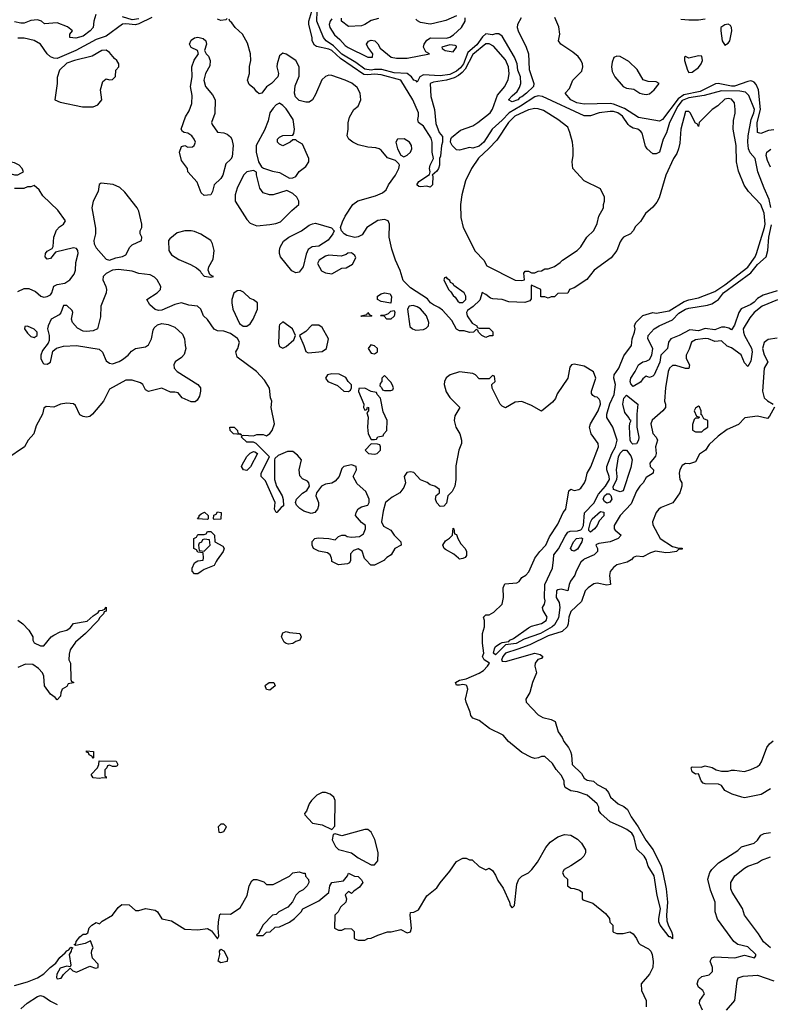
# Model space of a CAD drawing. Header units: inches. Extents: x 2380249 to 2585472, y 382747 to 546448.
# Tile 172 of 256: x 2464582 to 2469168, y 477286 to 483299. Entities that reach past the tile are written whole.
import ezdxf

# ---------------------------------------------------------------- set-up
doc = ezdxf.new("R2010")
doc.units = ezdxf.units.IN
doc.header["$MEASUREMENT"] = 0
doc.layers.add('C4467', color=7, linetype='Continuous')
doc.layers.add('C4468', color=7, linetype='Continuous')

msp = doc.modelspace()

# ---------------------------------------------------------------- linework, layer by layer
at = {"layer": 'C4467', "color": 4}
for points, elevation in [([(2465789.1, 480000), (2465782, 479990), (2465770, 479966), (2465710, 479942), (2465690, 479928.7), (2465670, 479915.3), (2465650, 479915.3), (2465635.3, 479930), (2465635.3, 479950), (2465650, 479982), (2465670, 479994), (2465702, 479998), (2465702.7, 480000)], 36), ([(2466603.6, 480000), (2466603.6, 479996.4), (2466598, 479982), (2466584.7, 479975.3), (2466529.2, 479969.2), (2466489, 479989), (2466488.5, 480000)], 36), ([(2466811.7, 480000), (2466810, 479998), (2466750, 479968), (2466727.3, 479967.3), (2466697.6, 480000)], 36), ([(2468317.7, 480000), (2468294.4, 479985.6), (2468230, 479969), (2468210, 479954), (2468190, 479928), (2468184.9, 479904.9), (2468190.7, 479849.3), (2468170, 479845.2), (2468110, 479857.2), (2468090, 479853.2), (2468056, 479830), (2468036, 479810), (2468015.2, 479744.8), (2467950, 479684), (2467938, 479650), (2467933.4, 479610), (2467926, 479590), (2467896.9, 479563.1), (2467810, 479536.1), (2467698, 479482), (2467626.1, 479453.9), (2467550, 479430.9), (2467533.7, 479410), (2467526.4, 479386.4), (2467530, 479380.7), (2467550, 479378.7), (2467730, 479430.4), (2467762, 479422), (2467778, 479410), (2467770, 479398), (2467747.7, 479392.3), (2467730.8, 479370), (2467728.4, 479350), (2467738.8, 479310), (2467714.6, 479250), (2467698.4, 479190), (2467674, 479150), (2467677.3, 479130), (2467750, 479052.7), (2467777.4, 479037.4), (2467830, 479024.9), (2467852.8, 479012.8), (2467872.7, 478950), (2467895.6, 478915.6), (2467906, 478890), (2467934.2, 478854.2), (2467946.9, 478830), (2467952.8, 478810), (2467958, 478750), (2468014.3, 478694.3), (2468030, 478667.7), (2468050, 478655.5), (2468088.6, 478648.6), (2468110, 478627.7), (2468161.7, 478601.7), (2468179.9, 478579.9), (2468190.7, 478550), (2468239.1, 478510), (2468274, 478494), (2468295.8, 478475.8), (2468317.4, 478430), (2468360.9, 478370), (2468408.5, 478288.5), (2468451.6, 478230), (2468500.3, 478130), (2468511.5, 478091.5), (2468531.5, 477991.5), (2468540.3, 477910), (2468532.8, 477830), (2468535.6, 477795.6), (2468545.5, 477765.5), (2468564.4, 477730), (2468570.3, 477709.7), (2468570, 477686), (2468558.6, 477698.6), (2468550, 477698), (2468494.3, 477770), (2468487.6, 477790), (2468487.7, 477807.7), (2468496.9, 477870), (2468477.2, 477950), (2468457.7, 478070), (2468421.3, 478130), (2468409.6, 478170), (2468397.6, 478190), (2468353.3, 478233.3), (2468334.7, 478310), (2468322, 478330), (2468292.4, 478352.4), (2468259.3, 478370), (2468190, 478399.5), (2468132, 478452), (2468121.2, 478470), (2468121.2, 478490), (2468109.3, 478510), (2468050, 478563.6), (2467990, 478584), (2467949.5, 478589.5), (2467915.3, 478610), (2467909.3, 478629.3), (2467909.3, 478650), (2467890, 478685.2), (2467860.1, 478720.1), (2467836.9, 478756.9), (2467790, 478799), (2467770, 478799), (2467752, 478790), (2467730, 478787.3), (2467710, 478792.7), (2467650, 478822.9), (2467569, 478890), (2467535.3, 478930), (2467452.7, 478970), (2467390, 479018.4), (2467350, 479034), (2467339.3, 479050), (2467335.1, 479070), (2467309, 479130), (2467306.6, 479150), (2467319.3, 479210), (2467313.2, 479230), (2467310, 479235.3), (2467290, 479239), (2467270, 479234), (2467250, 479235.3), (2467243.7, 479250), (2467270, 479266), (2467310, 479273.4), (2467390, 479308.7), (2467414.9, 479325.1), (2467440.5, 479350), (2467451.8, 479370), (2467419, 479390), (2467408.7, 479410), (2467416.9, 479430), (2467408.9, 479491.1), (2467408.7, 479550), (2467422, 479590), (2467422, 479630), (2467415.3, 479650), (2467430, 479664.7), (2467450, 479664.7), (2467478.9, 479681.1), (2467529.2, 479730), (2467538, 479770), (2467536, 479830), (2467546, 479854), (2467619.5, 479860.5), (2467632.7, 479867.3), (2467650, 479891.3), (2467674, 479906), (2467693.6, 479926.4), (2467724.9, 480000)], 36), ([(2468026, 480000), (2468010, 479985.2), (2467981.6, 479930), (2467974.2, 479905.8), (2467947.3, 479870), (2467938.8, 479850), (2467931.3, 479810), (2467890, 479822), (2467870, 479817.2), (2467861, 479810), (2467858.8, 479770), (2467879, 479739), (2467882.6, 479710), (2467873.2, 479646.8), (2467850, 479602.9), (2467835.5, 479590), (2467763, 479550), (2467664.4, 479515.6), (2467616.3, 479490), (2467550, 479481.2), (2467490, 479419.6), (2467477, 479430), (2467483.5, 479456.5), (2467490, 479470.5), (2467517.2, 479490), (2467530, 479495.8), (2467570, 479501), (2467576, 479510), (2467599.3, 479520.7), (2467690, 479585.7), (2467710, 479595.3), (2467770, 479610.5), (2467799.5, 479630), (2467803.7, 479650), (2467781.2, 479690), (2467777.2, 479710), (2467789.2, 479730), (2467792.3, 479750), (2467787.5, 479767.5), (2467789.7, 479850), (2467836.3, 479950), (2467842.4, 480000)], 32), ([(2464570, 479630.8), (2464601, 479610), (2464638, 479570), (2464662, 479530), (2464662, 479510), (2464670, 479494), (2464710, 479474), (2464730, 479474), (2464775.3, 479530), (2464790, 479541), (2464830, 479561), (2464870, 479571), (2464890, 479584.7), (2464910, 479610.8), (2464994, 479626), (2465030, 479658), (2465062, 479678), (2465070, 479691.3), (2465088, 479692), (2465102, 479698), (2465106, 479710), (2465111.3, 479711.3), (2465110, 479686), (2465098, 479682), (2465094, 479670), (2465071.6, 479648.4), (2465062, 479630), (2464984.7, 479550), (2464923.5, 479496.5), (2464891.3, 479450), (2464883.6, 479423.6), (2464882, 479390), (2464892, 479370), (2464894, 479270), (2464898, 479258), (2464910, 479254), (2464911.6, 479248.4), (2464878, 479242), (2464870, 479226), (2464842, 479210), (2464832.7, 479187.3), (2464832, 479168), (2464810, 479146), (2464799, 479159), (2464770, 479179), (2464733.2, 479230), (2464729.4, 479290), (2464721.2, 479310), (2464697.2, 479337.2), (2464661.5, 479361.5), (2464617.5, 479362.5), (2464570, 479342.7)], 36), ([(2469170, 478600.7), (2469112.1, 478567.9), (2469010, 478546.8), (2468994, 478550), (2468934, 478570), (2468890, 478592), (2468870, 478622), (2468851.1, 478631.1), (2468770, 478631.3), (2468756.9, 478636.9), (2468744.7, 478650), (2468730, 478694), (2468710, 478692), (2468690, 478704.7), (2468684.7, 478730), (2468690, 478735.3), (2468745.4, 478734.6), (2468770, 478742), (2468812.1, 478732.1), (2468838, 478718), (2468870, 478708.7), (2468910, 478708.7), (2468930, 478715.3), (2468950, 478715.3), (2469010, 478708), (2469050, 478719), (2469090, 478739), (2469104.7, 478750), (2469114.4, 478765.6), (2469146.4, 478853.6), (2469163.5, 478876.5), (2469185.4, 478894.6)], 44), ([(2468754, 477250), (2468735.5, 477290), (2468738, 477310), (2468766.8, 477350), (2468756, 477370), (2468730, 477391), (2468721.6, 477410), (2468730, 477437.2), (2468750, 477456), (2468794.4, 477465.6), (2468814.2, 477485.8), (2468814.9, 477510), (2468800.7, 477550), (2468810, 477568.7), (2468830, 477575.6), (2468950.3, 477569.7), (2469010, 477586.6), (2469070.7, 477569.3), (2469078.8, 477581.2), (2469078.8, 477590), (2469030, 477637.3), (2468970, 477651), (2468946, 477670), (2468845.2, 477805.2), (2468830.8, 477850), (2468830.8, 477910), (2468802.5, 477982.5), (2468786.8, 478050), (2468798.8, 478090), (2468811, 478110), (2468850.5, 478149.5), (2468970, 478225.2), (2468992.8, 478247.2), (2469070, 478269.3), (2469090, 478289), (2469110, 478319), (2469130, 478329), (2469170, 478334)], 44), ([(2464550, 477401.2), (2464630, 477422.7), (2464690, 477447), (2464730, 477472), (2464768.8, 477511.2), (2464803.4, 477536.6), (2464827.8, 477572.3), (2464860.7, 477599.3), (2464870, 477612.7), (2464882, 477618), (2464894, 477634), (2464906, 477630), (2464898, 477622), (2464897.2, 477610), (2464884, 477590), (2464895.3, 477524.7), (2464890, 477514), (2464870, 477518), (2464830, 477506), (2464809.6, 477470.4), (2464806, 477450), (2464810, 477442), (2464834.8, 477445.2), (2464850, 477468), (2464890, 477506), (2464906, 477490), (2464930, 477482), (2465010, 477518), (2465045.6, 477505.6), (2465062, 477510), (2465062, 477530), (2465026.8, 477566.8), (2465021, 477599), (2465023.6, 477616.4), (2465031.3, 477630), (2465014, 477674), (2464982, 477658), (2464925.4, 477645.4), (2464914, 477650), (2464925.4, 477654.6), (2464927.3, 477670), (2464950, 477697.2), (2464970, 477713.2), (2464985.4, 477714.6), (2464998, 477722), (2465006.4, 477753.6), (2465022, 477770), (2465050, 477786), (2465070, 477778), (2465086, 477794), (2465150, 477829.3), (2465183, 477877), (2465205.5, 477894.5), (2465250, 477892.7), (2465290, 477859), (2465310, 477859.3), (2465350, 477871.8), (2465410, 477861.2), (2465424, 477850), (2465450, 477808.7), (2465510, 477795.3), (2465590, 477744), (2465670, 477741.2), (2465730, 477749), (2465754.8, 477734.8), (2465790, 477686), (2465798, 477702), (2465794, 477750), (2465796.3, 477790), (2465805.4, 477834.6), (2465810, 477838), (2465870, 477835.3), (2465930, 477875.3), (2465971, 477950), (2465984.7, 478010), (2465999.6, 478040.4), (2466010, 478048), (2466030, 478048.7), (2466073.6, 478033.6), (2466090, 478018), (2466130, 478018), (2466230, 478068), (2466250, 478088.7), (2466290, 478095.3), (2466314, 478086), (2466326, 478086), (2466328.4, 478068.4), (2466347.3, 478047.3), (2466348, 478030), (2466338, 478010), (2466314.6, 477985.4), (2466290, 477972), (2466270, 477952), (2466248.9, 477911.1), (2466220.4, 477879.6), (2466166, 477850), (2466150, 477834), (2466126, 477830), (2466070, 477772), (2466042, 477718), (2466028, 477710), (2466030, 477706), (2466070, 477706), (2466090, 477726), (2466111.6, 477728.4), (2466143.6, 477756.4), (2466170, 477758), (2466230, 477788), (2466262, 477810), (2466302, 477850), (2466311.3, 477868.7), (2466410, 477918), (2466470, 477968.7), (2466477.3, 478010), (2466490, 478029), (2466559.9, 478040.1), (2466584.7, 478070), (2466590, 478086), (2466628.4, 478068.4), (2466650, 478066), (2466670, 478046), (2466678, 478030), (2466659, 478001), (2466623.1, 477976.9), (2466610, 477962), (2466590, 477974), (2466570, 477954), (2466578, 477930), (2466575.3, 477910), (2466542, 477878), (2466528, 477850), (2466508, 477830), (2466506, 477750), (2466530, 477738), (2466550, 477738), (2466570, 477748), (2466610, 477746), (2466626, 477730), (2466626, 477690), (2466630, 477686), (2466650, 477678), (2466690, 477678), (2466710, 477688), (2466730, 477688.7), (2466770, 477708.7), (2466830, 477728.7), (2466851.1, 477728.9), (2466910, 477742), (2466950, 477722.7), (2466970, 477729), (2466974.9, 477750), (2466967.7, 477830), (2466970, 477846), (2466991.1, 477848.9), (2467018, 477862), (2467070, 477948), (2467130, 477998), (2467150, 478028), (2467210, 478098), (2467250, 478158), (2467290, 478178), (2467310, 478178), (2467330, 478168), (2467347.3, 478167.3), (2467390, 478128), (2467430, 478108), (2467450, 478118), (2467470, 478102), (2467490, 478075.3), (2467502.5, 478042.5), (2467535.3, 477995.3), (2467575.3, 477910), (2467579, 477890), (2467590, 477875.3), (2467604.7, 477890), (2467619.6, 478020.4), (2467632, 478050), (2467650, 478068), (2467690.8, 478089.2), (2467710.8, 478109.2), (2467745.4, 478154.6), (2467796.9, 478243.1), (2467823.5, 478276.5), (2467870, 478308.7), (2467910, 478322), (2467950, 478319), (2467990, 478294), (2468015.3, 478270), (2468038, 478230), (2468038, 478210), (2468028, 478190), (2468008, 478170), (2467950, 478131.3), (2467908, 478110), (2467898, 478090), (2467906, 478070), (2467928, 478050), (2467929.1, 478009.1), (2467950, 477995.3), (2467970, 477994), (2468003.1, 477983.1), (2468018, 477970), (2468018, 477930), (2468023.1, 477923.1), (2468083.1, 477903.1), (2468160.4, 477840.4), (2468186, 477810), (2468188.4, 477788.4), (2468206, 477770), (2468206, 477730), (2468210, 477726), (2468230, 477718), (2468270, 477718), (2468310, 477728), (2468330, 477715.3), (2468350, 477688), (2468362, 477662), (2468372, 477652), (2468424.1, 477624.1), (2468437.2, 477610), (2468446, 477590), (2468451.9, 477548.1), (2468449.6, 477510), (2468430, 477470.7), (2468379, 477410), (2468381.2, 477370), (2468409, 477310), (2468409, 477270)], 44), ([(2469170, 477630.6), (2469126.6, 477666.6), (2469096.7, 477716.7), (2469011.1, 477831.1), (2468998, 477870), (2468934.8, 477970), (2468926.8, 477990), (2468926.8, 478030), (2468951, 478070), (2469010, 478118), (2469031.3, 478130), (2469090, 478149.6), (2469113.8, 478166.2), (2469170, 478187)], 48), ([(2468901, 477250), (2468950.7, 477309.3), (2468964.7, 477430), (2468971.6, 477448.4), (2469002, 477458), (2469090, 477463.7), (2469190, 477429.4)], 48), ([(2464590, 477257.2), (2464628.1, 477291.9), (2464690, 477334), (2464710, 477339), (2464730, 477333.2), (2464770, 477305.2), (2464810, 477285.2)], 48)]:
    msp.add_lwpolyline(points, dxfattribs=dict(at, elevation=elevation))
for points, elevation in [([(2466225.2, 479485.2), (2466210, 479488.7), (2466198, 479498), (2466182, 479530), (2466190, 479554), (2466210, 479562), (2466230, 479556), (2466294, 479550), (2466302, 479530), (2466294, 479510), (2466270, 479502), (2466250, 479489)], 36), ([(2466110, 479204), (2466089.2, 479209.2), (2466082, 479230), (2466084.7, 479235.3), (2466106, 479250), (2466134, 479250), (2466142, 479230)], 36), ([(2465030, 478786), (2465022, 478802), (2465006, 478810), (2465002, 478822), (2464990, 478826), (2464990, 478834), (2465032, 478830), (2465034, 478790)], 36), ([(2465150, 478738), (2465130, 478746), (2465118, 478742), (2465114, 478730), (2465102, 478718), (2465102, 478682), (2465110, 478674), (2465110, 478666), (2465088, 478668), (2465070, 478664), (2465030, 478669), (2465018, 478690), (2465058, 478730), (2465066, 478750), (2465067.3, 478772.7), (2465171.6, 478771.6), (2465182, 478750), (2465176.9, 478743.1), (2465170, 478738)], 36), ([(2466450, 478579), (2466430, 478579), (2466398, 478562), (2466364.7, 478530), (2466350.9, 478509.1), (2466335.3, 478464.7), (2466322, 478450), (2466323.6, 478443.6), (2466371.1, 478391.1), (2466430, 478381), (2466490, 478354), (2466507.3, 478372.7), (2466508.7, 478530), (2466502, 478550), (2466478, 478570)], 44), ([(2465830, 478386), (2465810, 478386), (2465794, 478370), (2465798, 478338), (2465810, 478334), (2465830, 478342), (2465846, 478370)], 44), ([(2466710, 478354), (2466690, 478354), (2466550, 478315.3), (2466510, 478326), (2466498, 478322), (2466492, 478290), (2466512, 478250), (2466530, 478232), (2466610, 478210.8), (2466650, 478181), (2466730, 478138), (2466750, 478138), (2466770, 478162), (2466772.9, 478212.9), (2466751.8, 478291.8), (2466730, 478337.2)], 44), ([(2465810, 477539), (2465795.3, 477550), (2465804, 477590), (2465802, 477610), (2465810, 477622), (2465830, 477612), (2465851, 477570), (2465850, 477548)], 44)]:
    msp.add_lwpolyline(points, close=True, dxfattribs=dict(at, elevation=elevation))
at = {"layer": 'C4468', "color": 4}
for points, elevation in [([(2465048.2, 483330), (2465034.9, 483290), (2465031, 483250), (2465013.4, 483230), (2464970, 483198), (2464926, 483186), (2464889.2, 483190), (2464889.4, 483210), (2464904, 483230), (2464874.9, 483254.9), (2464810, 483278.9), (2464734, 483274), (2464715.3, 483290), (2464690, 483298), (2464650, 483294.5), (2464610, 483278), (2464590, 483276.9), (2464550, 483284.7)], 28), ([(2469172.2, 482152.2), (2469161.5, 482201.5), (2469130, 482269.2), (2469091.3, 482370), (2469075.6, 482450), (2469045.4, 482485.4), (2469035.1, 482510), (2469031.1, 482550), (2469033.7, 482590), (2469051.8, 482690), (2469068.3, 482730), (2469070.8, 482750), (2469036.4, 482836.4), (2469016.3, 482856.3), (2468982.4, 482862.4), (2468870, 482863.4), (2468763.8, 482836.2), (2468670, 482822.4), (2468630, 482804.4), (2468603.2, 482770), (2468551.7, 482670), (2468533, 482607), (2468513.4, 482570), (2468490.6, 482490), (2468470, 482479), (2468450, 482479), (2468415.3, 482510), (2468406.3, 482526.3), (2468385.2, 482605.2), (2468376.5, 482616.5), (2468358, 482630), (2468330, 482637.2), (2468310, 482648.7), (2468298.6, 482658.6), (2468264.5, 482710), (2468237.2, 482730), (2468210, 482737.4), (2468190, 482737.4), (2468122, 482730), (2468068.5, 482711.5), (2468030, 482711.6), (2467776, 482830), (2467750, 482834), (2467730, 482828), (2467642.6, 482770), (2467571.7, 482730), (2467530, 482684.7), (2467468.9, 482631.1), (2467417.6, 482550), (2467390, 482526.3), (2467350, 482513.2), (2467330, 482517.2), (2467270, 482502), (2467250, 482504), (2467224, 482530), (2467214, 482550), (2467215.3, 482570), (2467221.2, 482578.8), (2467275.6, 482624.4), (2467350, 482650.5), (2467381.2, 482670), (2467456, 482730), (2467470, 482751.3), (2467501.3, 482838.7), (2467546, 482890), (2467566.3, 482933.7), (2467571.8, 482968.2), (2467567.6, 483010), (2467550, 483052.7), (2467476.4, 483136.4), (2467450.8, 483150.8), (2467430, 483151.1), (2467350, 483086.3), (2467303, 482997), (2467284.8, 482975.2), (2467262.1, 482957.9), (2467236.2, 482943.8), (2467190, 482928.5), (2467110, 482918), (2467090.6, 482910), (2467093.4, 482830), (2467116.4, 482750), (2467125.1, 482665.1), (2467144, 482610), (2467164.9, 482584.9), (2467166, 482550), (2467159.3, 482530), (2467153.8, 482466.2), (2467146, 482450), (2467147.7, 482410), (2467141.6, 482390), (2467130, 482372.7), (2467102, 482350), (2467105.4, 482345.4), (2467104.9, 482290), (2467090, 482275.1), (2467070, 482282), (2467030, 482277.2), (2467020.2, 482280.2), (2467009.4, 482290), (2467021.2, 482310), (2467086, 482354), (2467089.3, 482370), (2467085.1, 482390), (2467089.5, 482410), (2467109.4, 482450), (2467103, 482490), (2467103, 482550), (2467095.6, 482575.6), (2467050, 482649), (2467018, 482670), (2467014, 482690), (2467019.3, 482710), (2467018, 482730), (2466983.7, 482810), (2466910, 482929.2), (2466790, 482962.8), (2466750, 482966.6), (2466710, 482961.2), (2466684.5, 482964.5), (2466541.8, 483061.8), (2466490, 483109.8), (2466470, 483118.5), (2466395.3, 483135.3), (2466383.1, 483143.1), (2466368.9, 483168.9), (2466368.7, 483190), (2466348.7, 483270), (2466348.7, 483290), (2466366.3, 483350)], 28), ([(2467645.7, 483310), (2467624.2, 483270), (2467621.7, 483250), (2467627.4, 483230), (2467676, 483130), (2467690.2, 483090.2), (2467694.1, 482994.1), (2467724, 482910), (2467721, 482890), (2467679.1, 482850), (2467650, 482827.6), (2467637.1, 482822.9), (2467624.7, 482810), (2467590, 482797.2), (2467569.4, 482810), (2467590, 482834), (2467620.7, 482859.3), (2467636.3, 482883.7), (2467643, 482910), (2467642.6, 482950), (2467626.2, 482990), (2467621.7, 483030), (2467605.7, 483070), (2467530, 483198), (2467510, 483211.8), (2467488.2, 483211.8), (2467470, 483205.6), (2467430, 483213.2), (2467410, 483193.6), (2467374.8, 483145.2), (2467320.7, 483099.3), (2467293.6, 483030), (2467274.6, 483005.4), (2467250, 482983.9), (2467210, 482965), (2467150, 482956.5), (2467050, 482962), (2467027.7, 482950), (2467010, 482918), (2467005.2, 482925.2), (2466990, 482929.3), (2466976.2, 482950), (2466949.8, 482969.8), (2466870, 482973.5), (2466794, 482994), (2466750, 482995.5), (2466729.2, 482990.8), (2466690, 482997.3), (2466636.4, 483036.4), (2466550, 483087.5), (2466498.7, 483138.7), (2466455.1, 483170), (2466438.8, 483190), (2466397.8, 483290), (2466398.9, 483350)], 24), ([(2467250, 483322), (2467186.2, 483293.8), (2467110, 483274.5), (2467090, 483272.3), (2467030, 483281.2), (2467012.5, 483292.5), (2467002.7, 483302.7)], 24), ([(2465390, 483312.3), (2465310, 483272.4), (2465290, 483268.2), (2465230, 483274), (2465210, 483271.1), (2465110, 483198.3), (2465050, 483177.6), (2464926, 483110), (2464810, 483062.4), (2464790, 483064.2), (2464770, 483072.7), (2464749, 483090), (2464709, 483150), (2464670, 483172.3), (2464610, 483186), (2464570, 483186.6)], 32), ([(2465310, 483304.1), (2465270, 483297.4), (2465210, 483315.2)], 28), ([(2465850, 483306), (2465842, 483298), (2465810, 483293.2), (2465790, 483302.7)], 32), ([(2467842.4, 480000), (2467846, 480030), (2467873.5, 480066.5), (2467914.7, 480145.3), (2467931.4, 480168.6), (2467944.7, 480175.3), (2467990, 480176.9), (2468010, 480183.2), (2468017.2, 480190), (2468026.8, 480210), (2468033.8, 480286.2), (2468090, 480346), (2468118.3, 480401.7), (2468160.9, 480450), (2468184.7, 480490), (2468183.6, 480510), (2468169.6, 480550), (2468169.5, 480570), (2468200.5, 480650), (2468222.4, 480690), (2468231.8, 480730), (2468206.9, 480810), (2468168.4, 480870), (2468168.6, 480890), (2468187.8, 480952.2), (2468213.3, 481010), (2468221.6, 481070), (2468211.6, 481110), (2468213.6, 481130), (2468242, 481170), (2468274, 481246), (2468319, 481310), (2468324, 481350), (2468339, 481390), (2468342, 481410), (2468338, 481430), (2468346, 481450), (2468390, 481491.3), (2468450, 481511), (2468470, 481507.3), (2468550, 481521.6), (2468641.5, 481578.5), (2468670, 481588.9), (2468730, 481600.3), (2468830, 481639.5), (2468890, 481679.6), (2469030, 481787.2), (2469075.6, 481850), (2469084.5, 481870), (2469133.1, 482030), (2469135.6, 482050), (2469130, 482118), (2469110, 482169.2), (2469035.3, 482250), (2469009.1, 482289.1), (2468972.9, 482372.9), (2468961.2, 482430), (2468959.5, 482530), (2468941.2, 482630), (2468943.1, 482683.1), (2468952.9, 482727.1), (2468953.2, 482750), (2468948.7, 482790), (2468930, 482813.2), (2468910, 482817.2), (2468890, 482813.2), (2468847.3, 482772.7), (2468812, 482750), (2468734, 482670), (2468730, 482646), (2468722, 482662), (2468710, 482666), (2468678, 482730), (2468670, 482738), (2468650, 482738), (2468620.7, 482630), (2468614.4, 482545.6), (2468607.3, 482510), (2468597.5, 482482.5), (2468577.3, 482450), (2468530.4, 482349.7), (2468488, 482210), (2468475.1, 482184.9), (2468450, 482153.2), (2468404.9, 482115.1), (2468374.4, 482065.6), (2468343.4, 482036.6), (2468330.7, 482010), (2468314.8, 481990), (2468271.3, 481970), (2468260.9, 481959.1), (2468250, 481942), (2468230.3, 481889.7), (2468196, 481844), (2468091, 481770), (2468047.9, 481712.1), (2467970, 481661.2), (2467942, 481650), (2467930, 481628), (2467870, 481626), (2467850, 481606), (2467830, 481606), (2467810, 481598), (2467790, 481606), (2467766, 481606), (2467766, 481650), (2467710, 481678), (2467706, 481674), (2467706.4, 481593.6), (2467698.8, 481581.2), (2467667.9, 481572.1), (2467570, 481575.1), (2467530, 481589), (2467473.6, 481593.6), (2467458, 481598), (2467430, 481621.2), (2467408.3, 481631.7), (2467393.7, 481586.3), (2467353.4, 481546.6), (2467318, 481522), (2467311.3, 481510), (2467316, 481490), (2467346.4, 481446.4), (2467374, 481430), (2467378, 481418), (2467390, 481414), (2467450, 481414), (2467472.7, 481392.7), (2467472, 481368), (2467452.7, 481367.3), (2467430, 481358), (2467406, 481370), (2467386, 481390), (2467382, 481402), (2467370, 481406), (2467354, 481390), (2467330, 481388.7), (2467298, 481398), (2467270, 481399), (2467250, 481409), (2467221.5, 481461.5), (2467165.1, 481525.1), (2467142, 481542), (2467110, 481557), (2467092.7, 481570), (2467074.3, 481594.3), (2466970, 481660.9), (2466925.4, 481705.4), (2466907.2, 481767.2), (2466878, 481830), (2466856.5, 481896.5), (2466839, 481970), (2466841.2, 482050), (2466834, 482070), (2466810, 482078.4), (2466770, 482072.3), (2466702.8, 482030), (2466674.4, 481985.6), (2466650, 481973.2), (2466630, 481969.5), (2466581.2, 481981.2), (2466564, 481990), (2466548, 482010), (2466542, 482030), (2466554.8, 482065.2), (2466570, 482098), (2466617.2, 482170), (2466647.2, 482192.8), (2466756.4, 482223.6), (2466798, 482242), (2466820.4, 482259.6), (2466835.3, 482290), (2466879, 482350), (2466899, 482390), (2466902, 482410), (2466899, 482419), (2466879, 482439), (2466830, 482455.3), (2466790, 482502), (2466778, 482510), (2466757, 482517), (2466710, 482520.5), (2466650, 482534), (2466617.2, 482550), (2466592.7, 482570), (2466582.7, 482590), (2466589, 482630), (2466588.9, 482668.9), (2466596.5, 482703.5), (2466624, 482750), (2466650, 482771.3), (2466666.6, 482810), (2466662.9, 482850), (2466644.2, 482884.2), (2466611, 482911), (2466570, 482929.6), (2466490, 482957.2), (2466470, 482959.3), (2466450, 482952.7), (2466428.7, 482931.3), (2466390, 482842), (2466370, 482809), (2466350, 482796), (2466330, 482794.5), (2466290, 482805.6), (2466267.4, 482827.4), (2466261.3, 482850), (2466266, 482894), (2466290, 482954), (2466289.2, 483010), (2466268.7, 483050), (2466210, 483088.7), (2466190, 483094), (2466170, 483078), (2466154.8, 483030), (2466154, 483010), (2466162.8, 482970), (2466158.8, 482950), (2466121, 482910), (2466090.7, 482889.3), (2466062, 482850), (2466045.6, 482845.6), (2466030, 482858), (2466017.2, 482877.2), (2465983.2, 482903.2), (2465974, 482930), (2465986, 482970), (2465986.8, 483013.2), (2465994, 483050), (2465993.2, 483090), (2465974.5, 483154.5), (2465944, 483210), (2465899, 483250), (2465879, 483279), (2465866, 483290), (2465862, 483302)], 32), ([(2466490, 483303.7), (2466479.3, 483290), (2466473.4, 483270), (2466477.4, 483250), (2466505.5, 483205.5), (2466537.8, 483177.8), (2466570, 483141.3), (2466588.3, 483128.3), (2466710, 483070.8), (2466738, 483070), (2466739, 483090), (2466709.2, 483130), (2466701.2, 483150), (2466712.7, 483167.3), (2466730, 483173.4), (2466750.8, 483170), (2466770.4, 483150.4), (2466785.2, 483125.2), (2466850.6, 483070.6), (2466884.1, 483064.1), (2466950, 483063.1), (2467086, 483090), (2467062.7, 483102.7), (2467049, 483130), (2467052.3, 483150), (2467070, 483174), (2467091.7, 483188.3), (2467190, 483186), (2467210, 483192.7), (2467233.1, 483206.9), (2467281.2, 483250), (2467302.7, 483290), (2467304, 483310)], 24), ([(2466773.9, 483306.1), (2466730, 483294.7), (2466691.5, 483268.5), (2466670, 483261), (2466590, 483256.2), (2466548.7, 483290), (2466547.3, 483307.3)], 24), ([(2469190, 482625.1), (2469157.1, 482622.9), (2469110, 482604.5), (2469090, 482609.2), (2469088.7, 482670), (2469108.9, 482750), (2469096.2, 482870), (2469082.3, 482902.3), (2469070, 482918), (2469061.6, 482921.6), (2469050, 482925.1), (2469030, 482920.7), (2468950, 482893.3), (2468930, 482892.1), (2468850, 482909.6), (2468832.4, 482907.6), (2468739.5, 482860.5), (2468640.1, 482839.9), (2468604.9, 482815.1), (2468510, 482689.6), (2468490, 482678.7), (2468362, 482702), (2468277, 482757), (2468210, 482782.4), (2468190, 482786.2), (2468030, 482782), (2467985.2, 482790), (2467949.4, 482810), (2467915.3, 482850), (2467941.2, 482878.8), (2467960.9, 482930), (2468016.3, 482983.7), (2468021.7, 483010), (2468019.7, 483030), (2468010.8, 483050.8), (2467993.3, 483073.3), (2467960.9, 483100.9), (2467889, 483150), (2467873.2, 483170), (2467882, 483210), (2467875.6, 483255.6), (2467852, 483312)], 24), ([(2468622.3, 483302.3), (2468670, 483297.4), (2468730, 483298.5), (2468770, 483303.2)], 24), ([(2469170, 482398), (2469150, 482438), (2469142, 482470), (2469146, 482490), (2469171.8, 482508.2)], 24), ([(2464570, 481639.3), (2464610, 481657.1), (2464638, 481658), (2464678.8, 481638.8), (2464712, 481610), (2464730, 481604), (2464750, 481607.3), (2464770, 481618), (2464779, 481630), (2464790, 481671.3), (2464810, 481681), (2464858, 481690), (2464889.4, 481710.6), (2464914.8, 481745.2), (2464924, 481770), (2464924.7, 481815.3), (2464939.3, 481870), (2464937.2, 481890), (2464930, 481902), (2464910, 481905.2), (2464800.5, 481879.5), (2464770, 481841.2), (2464750, 481837.2), (2464737.2, 481850), (2464739.3, 481870), (2464750, 481886), (2464779.5, 481900.5), (2464786.8, 481913.2), (2464791.5, 481970), (2464807, 482013), (2464826, 482034), (2464849, 482050), (2464862, 482070), (2464816, 482136), (2464723.1, 482223.1), (2464700.4, 482260.4), (2464670, 482286), (2464650, 482278), (2464630, 482278), (2464607.3, 482267.3), (2464550, 482268)], 36), ([(2469210, 481643.1), (2469124.4, 481615.6), (2469090, 481595.1), (2469070, 481573), (2469050, 481559.1), (2468990, 481532), (2468976.4, 481510), (2468950, 481434), (2468930, 481405.2), (2468915.1, 481415.1), (2468890, 481422), (2468870, 481420.5), (2468830, 481404.4), (2468770, 481412), (2468730, 481398.4), (2468676.3, 481403.7), (2468611, 481370), (2468560.7, 481350), (2468546.8, 481330), (2468539.3, 481290), (2468499.3, 481250), (2468492.8, 481207.2), (2468458.8, 481130), (2468450, 481121.2), (2468430, 481114), (2468410, 481122), (2468390, 481106), (2468374.9, 481085.1), (2468330, 481059.5), (2468314.9, 481074.9), (2468311.3, 481090), (2468315.8, 481110), (2468342.9, 481150), (2468362.7, 481190), (2468389, 481210), (2468410, 481213), (2468430, 481223), (2468443.7, 481250), (2468449.3, 481290), (2468419.3, 481350), (2468422.7, 481370), (2468459, 481410), (2468488.7, 481430), (2468570, 481466.4), (2468610, 481507.4), (2468650, 481530.2), (2468670, 481537.3), (2468784.6, 481555.4), (2468810, 481563.7), (2468839, 481581), (2468850.8, 481589.2), (2468882, 481630), (2469050, 481752.6), (2469090, 481804), (2469143, 481850), (2469153.6, 481890), (2469158.7, 481970), (2469174.5, 482045.5)], 28), ([(2466488.5, 480000), (2466488, 480010), (2466478, 480030), (2466463.1, 480043.1), (2466410, 480054), (2466378, 480070), (2466368.9, 480088.9), (2466368.7, 480111.3), (2466386, 480130), (2466405.6, 480134.4), (2466470.7, 480130.7), (2466510, 480122), (2466530, 480142), (2466550, 480151.3), (2466570, 480151), (2466582.8, 480142.8), (2466610, 480138.8), (2466657.2, 480142.8), (2466682, 480158), (2466695.3, 480190), (2466695.3, 480210), (2466670, 480229), (2466633.2, 480270), (2466637.2, 480290), (2466650, 480311), (2466670, 480324.7), (2466710, 480334), (2466718, 480350), (2466718, 480370), (2466697, 480417), (2466643.5, 480463.5), (2466619, 480510), (2466639, 480550), (2466638, 480570), (2466610, 480581.2), (2466562, 480570), (2466550, 480558), (2466534.8, 480510), (2466510, 480481.2), (2466490, 480469.3), (2466450, 480461.2), (2466426, 480450), (2466396, 480410), (2466391, 480390), (2466406.8, 480350), (2466406.8, 480330), (2466400.7, 480310), (2466384.7, 480290), (2466363.2, 480283.2), (2466318, 480298), (2466292.7, 480312.7), (2466273.2, 480333.2), (2466268, 480350), (2466273.2, 480370), (2466310, 480406.8), (2466336.5, 480423.5), (2466353.2, 480450), (2466348.7, 480470), (2466340.2, 480480.2), (2466310, 480495.3), (2466293.6, 480513.6), (2466289.2, 480550), (2466304, 480610), (2466280.2, 480640.2), (2466250, 480662), (2466218, 480662), (2466162, 480638), (2466141, 480619), (2466138, 480610), (2466138, 480490), (2466151, 480450), (2466186, 480390), (2466192, 480368), (2466194, 480330), (2466179.6, 480320.4), (2466154, 480290), (2466148, 480290), (2466138, 480310), (2466142, 480350), (2466132.9, 480372.9), (2466083.1, 480483.1), (2466058, 480510), (2466058, 480530), (2466108, 480630), (2466026, 480710), (2466010, 480718), (2465970, 480718), (2465938, 480750), (2465940.4, 480759.6), (2465950, 480762), (2466010, 480758), (2466030, 480766), (2466070, 480766), (2466090, 480758), (2466110, 480771.3), (2466124, 480790), (2466139.3, 480830), (2466119, 480930), (2466122, 480970), (2466115.3, 480990), (2466108.7, 481048.7), (2466078, 481098), (2466028, 481150), (2465910, 481238), (2465902, 481270), (2465915.3, 481290), (2465924, 481330), (2465912.5, 481352.5), (2465870, 481382), (2465830, 481397.2), (2465790, 481399), (2465770, 481408.7), (2465730, 481468), (2465706, 481490), (2465688.7, 481530), (2465669.1, 481549.1), (2465615.5, 481555.5), (2465570, 481569), (2465530, 481559), (2465450, 481524), (2465430, 481522), (2465410, 481528), (2465378, 481558), (2465358, 481590), (2465422, 481630), (2465442, 481650), (2465444, 481670), (2465422, 481710), (2465405.6, 481725.6), (2465380.2, 481740.2), (2465310, 481749.2), (2465270, 481762.7), (2465186.4, 481773.6), (2465150, 481769.2), (2465110.7, 481749.3), (2465091.3, 481730), (2465091, 481710), (2465108.2, 481670), (2465112.7, 481650), (2465110.7, 481630), (2465078.8, 481550), (2465075.8, 481484.2), (2465058, 481410), (2465030, 481398), (2464990, 481394), (2464970, 481397), (2464935.4, 481415.4), (2464903.7, 481450), (2464899.5, 481470), (2464906.6, 481510), (2464903.2, 481523.2), (2464870, 481552.3), (2464850, 481553.2), (2464832.4, 481507.6), (2464823.1, 481496.9), (2464773.4, 481470), (2464755.5, 481430), (2464752.7, 481410), (2464762, 481370), (2464761.4, 481338.6), (2464755.9, 481324.1), (2464721.3, 481278.7), (2464710.7, 481250), (2464710.8, 481230), (2464724, 481204), (2464730, 481198), (2464750, 481194.8), (2464770, 481207.3), (2464784.8, 481275.2), (2464806.8, 481293.2), (2464850, 481304.4), (2464928.3, 481308.3), (2465067.5, 481287.5), (2465087.5, 481267.5), (2465110, 481216), (2465130, 481202), (2465150, 481197.3), (2465190, 481210.8), (2465210, 481224), (2465244, 481250), (2465265.6, 481274.4), (2465289.6, 481290.4), (2465350, 481301.6), (2465370, 481314), (2465387.3, 481350), (2465397.2, 481402.8), (2465403.6, 481416.4), (2465424.5, 481435.5), (2465450, 481444), (2465490, 481438), (2465530, 481420.5), (2465577.6, 481377.6), (2465588.2, 481350), (2465594, 481310), (2465596.3, 481290), (2465586.2, 481253.8), (2465570, 481236), (2465531, 481210), (2465522.8, 481190), (2465526.8, 481170), (2465544.7, 481150), (2465671, 481070), (2465686.8, 481050), (2465687.3, 481030), (2465679.9, 481000.1), (2465665.5, 480974.5), (2465654.6, 480965.4), (2465630, 480964.5), (2465575.3, 480990), (2465550, 481019), (2465530, 481024), (2465503.1, 481023.1), (2465450, 481049), (2465370, 481029), (2465350, 481038), (2465335.3, 481070), (2465320.2, 481080.2), (2465270, 481097.2), (2465230, 481097.2), (2465130, 481042), (2465094, 480970), (2465027.7, 480890), (2465010, 480876.2), (2464990, 480871.6), (2464970, 480875.6), (2464950, 480886.6), (2464923.2, 480943.2), (2464910, 480952.7), (2464870, 480957), (2464832, 480950), (2464790, 480933.2), (2464743.6, 480936.4), (2464730, 480926), (2464721, 480890), (2464682, 480818), (2464667.7, 480770), (2464634, 480730), (2464610.5, 480689.5), (2464502.8, 480617.2)], 36), ([(2469211.3, 481588.7), (2469119.1, 481550), (2469070, 481509.6), (2469043, 481477), (2469003.1, 481410), (2469003.7, 481390), (2469010.4, 481370), (2469052.1, 481292), (2469057.8, 481270), (2469050, 481214), (2469030, 481181.2), (2469010, 481204), (2468990, 481252), (2468930, 481294.5), (2468905.4, 481305.4), (2468870, 481338), (2468830, 481334), (2468789.4, 481349.4), (2468770, 481351.3), (2468710, 481343.6), (2468686, 481330), (2468672.5, 481287.5), (2468654, 481250), (2468654, 481230), (2468674, 481190), (2468670.7, 481169.3), (2468650, 481169.5), (2468590, 481187.3), (2468570, 481187), (2468553, 481170), (2468544.2, 481150), (2468527, 481050), (2468522, 480970), (2468527.7, 480950), (2468527.3, 480930), (2468510.7, 480910), (2468446.6, 480853.4), (2468438, 480830), (2468450, 480772), (2468471, 480750), (2468478, 480730), (2468466, 480690), (2468471.3, 480650), (2468466.4, 480633.6), (2468432, 480590), (2468434, 480570), (2468454, 480550), (2468452, 480530), (2468410, 480502), (2468391, 480470), (2468370, 480449), (2468350, 480419), (2468318, 480342), (2468250.5, 480270), (2468214.9, 480210), (2468214.9, 480190), (2468220.6, 480180.6), (2468256, 480150), (2468238, 480130), (2468190, 480109.3), (2468119.6, 480100.4), (2468105.4, 480094.6), (2468102, 480090), (2468112, 480070), (2468111.3, 480050), (2468092, 480030), (2468030, 480003.7), (2468026, 480000)], 32), ([(2469210, 481353.2), (2469154.4, 481345.6), (2469130, 481328), (2469120.7, 481290), (2469130, 481252), (2469152, 481210), (2469131.3, 481170), (2469121, 481030), (2469131.3, 480990), (2469150, 480971.3), (2469184.7, 480950)], 36), ([(2467724.9, 480000), (2467729.2, 480010), (2467759, 480050), (2467797.2, 480090), (2467819.5, 480140.5), (2467870, 480218), (2467902, 480290), (2467918, 480310), (2467938, 480422), (2467950, 480431.3), (2467970, 480422.8), (2467998, 480430), (2468010, 480438), (2468032.7, 480470), (2468041.2, 480490), (2468048.7, 480530), (2468072.5, 480567.5), (2468119.3, 480690), (2468117.2, 480710), (2468074, 480770), (2468064, 480810), (2468069.3, 480830.7), (2468117, 480910), (2468131.3, 480950), (2468129, 480970), (2468122, 480982), (2468110, 480994), (2468095.3, 480995.3), (2468083.1, 481003.1), (2468076.4, 481016.4), (2468075.3, 481030), (2468102, 481110), (2468088.4, 481148.4), (2468030, 481182), (2467970, 481195.3), (2467954, 481190), (2467943.6, 481176.4), (2467931.3, 481110), (2467866.4, 481013.6), (2467855.3, 480984.7), (2467838, 480962), (2467770, 480908.7), (2467710, 480942), (2467650, 480968), (2467610, 480962), (2467550, 480928), (2467530, 480938), (2467518, 480950), (2467468.4, 481048.4), (2467466, 481070), (2467486, 481090), (2467482, 481122), (2467470, 481126), (2467450, 481106), (2467390, 481106), (2467366, 481130), (2467350, 481138), (2467270, 481149), (2467212, 481130), (2467187.5, 481112.5), (2467178, 481090), (2467176, 481070), (2467186.8, 481026.8), (2467210.9, 480990.9), (2467271.3, 480930), (2467239.8, 480880.2), (2467236, 480850), (2467246.8, 480810), (2467271, 480770), (2467281, 480730), (2467281, 480710), (2467266, 480670), (2467246.4, 480573.6), (2467246, 480490), (2467241, 480450), (2467223.5, 480416.5), (2467198, 480390), (2467190, 480346), (2467172.7, 480327.3), (2467150, 480326), (2467130, 480348), (2467122, 480370), (2467127.3, 480392.7), (2467146, 480410), (2467146, 480430), (2467118, 480450), (2467090, 480459), (2467072.1, 480472.1), (2467030, 480489.2), (2466990, 480534), (2466970, 480537.2), (2466946.8, 480533.2), (2466931.3, 480510), (2466938.8, 480470), (2466930, 480442), (2466904.7, 480410), (2466856.9, 480383.1), (2466818, 480350), (2466802, 480298), (2466792, 480232), (2466805.4, 480205.4), (2466850, 480182), (2466870.5, 480150.5), (2466911.3, 480110), (2466912, 480090), (2466874, 480070), (2466852, 480030), (2466824.7, 480015.3), (2466811.7, 480000)], 36), ([(2469193.2, 480933.2), (2469163.5, 480876.5), (2469150, 480864), (2469090, 480878), (2469012, 480868), (2468973.7, 480826.3), (2468904, 480796), (2468850, 480755.3), (2468795.3, 480704.7), (2468772, 480670), (2468735.3, 480644.7), (2468710, 480599), (2468673.7, 480586.3), (2468650, 480589), (2468630, 480575.3), (2468616, 480550), (2468611, 480530), (2468616, 480490), (2468626.8, 480470), (2468626.8, 480450), (2468616, 480410), (2468572.8, 480347.2), (2468500.9, 480319.1), (2468486.8, 480310), (2468470, 480288.7), (2468448.1, 480231.9), (2468450, 480214), (2468494.8, 480130), (2468570, 480081), (2468610, 480070.7), (2468630, 480070.7), (2468630, 480066), (2468610, 480066), (2468594, 480050), (2468555.9, 480044.1), (2468530, 480043.7), (2468466.8, 480053.2), (2468436.9, 480043.1), (2468390, 480018), (2468350, 480022), (2468330, 480014), (2468319.1, 480000.9), (2468317.7, 480000)], 36), ([(2465702.7, 480000), (2465706, 480010), (2465702, 480042), (2465670, 480046), (2465662, 480062), (2465646, 480070), (2465646, 480130), (2465662, 480138), (2465670, 480154), (2465710, 480154), (2465722, 480158), (2465730, 480174), (2465750, 480174), (2465771.6, 480151.6), (2465774, 480110), (2465823.6, 480083.6), (2465832, 480070), (2465824.7, 480050), (2465789.1, 480000)], 36), ([(2466697.6, 480000), (2466689.2, 480009.2), (2466673.6, 480053.6), (2466650, 480068), (2466622, 480058), (2466603.6, 480036.4), (2466603.6, 480000)], 36)]:
    msp.add_lwpolyline(points, dxfattribs=dict(at, elevation=elevation))
for points, elevation in [([(2468911.4, 483271.4), (2468890, 483267.6), (2468866.7, 483250), (2468865, 483230), (2468874.4, 483170), (2468890, 483142.8), (2468910, 483154.8), (2468920.9, 483170), (2468932, 483230), (2468931.8, 483251.8), (2468924.1, 483264.1)], 24), ([(2465710, 482225.2), (2465690, 482242), (2465666, 482306), (2465608.7, 482370), (2465608, 482390), (2465570, 482438), (2465558, 482490), (2465570, 482524.7), (2465590, 482531), (2465610, 482521), (2465637.2, 482522.8), (2465648.9, 482531.1), (2465655.3, 482550), (2465649, 482570), (2465633.2, 482590), (2465610, 482605.2), (2465586, 482610), (2465576.4, 482616.4), (2465569.2, 482630), (2465594.6, 482705.4), (2465618, 482742), (2465633.6, 482786.4), (2465635.1, 482835.1), (2465626, 482890), (2465636, 482950), (2465633.3, 483010), (2465648.4, 483051.6), (2465675.3, 483090), (2465668.7, 483110), (2465629.7, 483129.7), (2465619.5, 483150), (2465630, 483173.4), (2465650, 483187.7), (2465670, 483192.7), (2465703, 483183), (2465718.8, 483170), (2465724, 483150), (2465711, 483110), (2465721, 483090), (2465735.1, 483075.1), (2465746, 483050), (2465743.7, 483016.3), (2465717.3, 482970), (2465706.8, 482930), (2465718, 482890), (2465760.6, 482840.6), (2465777.1, 482810), (2465774.4, 482725.6), (2465754.8, 482670), (2465758, 482658), (2465790, 482611.3), (2465830, 482607.7), (2465850, 482599.3), (2465870, 482583), (2465878, 482570), (2465885.7, 482530), (2465879.5, 482460.5), (2465872.4, 482447.6), (2465842, 482418), (2465822.8, 482350), (2465810.3, 482329.7), (2465771, 482290), (2465760.7, 482250), (2465750, 482229)], 32), ([(2467210, 483145.2), (2467162, 483130), (2467163.6, 483123.6), (2467182, 483110), (2467230, 483103), (2467251.6, 483130), (2467250, 483138), (2467242, 483142)], 24), ([(2465110, 483112.7), (2465084.7, 483110), (2465023.9, 483076.1), (2464916, 483050), (2464870, 483032.8), (2464824.7, 482990), (2464810, 482946), (2464811.3, 482910), (2464797.3, 482810), (2464830, 482794.9), (2464966.6, 482766.6), (2465030, 482766), (2465060.4, 482779.6), (2465083.6, 482810), (2465075.1, 482870), (2465090, 482922), (2465110, 482938), (2465130, 482932), (2465150, 482934), (2465167.3, 482952.7), (2465169, 482991), (2465188, 483010), (2465188, 483030), (2465175.3, 483050), (2465160.9, 483060.9), (2465130, 483099)], 36), ([(2468730, 483079), (2468670, 483064), (2468650, 483073.2), (2468644.7, 483070), (2468642.8, 483050), (2468662, 482990), (2468670, 482976), (2468690, 482978.8), (2468730, 483006.8), (2468745.2, 483030), (2468753.2, 483050), (2468750, 483075.3)], 24), ([(2468230, 483075.6), (2468212.7, 483067.3), (2468201.3, 483038.7), (2468198.7, 483010), (2468202.5, 482982.5), (2468218.4, 482950), (2468270, 482890.5), (2468290, 482880.4), (2468334.6, 482874.6), (2468371.3, 482850), (2468385.5, 482845.5), (2468410, 482842.4), (2468430, 482845.5), (2468459, 482870), (2468488, 482910), (2468470, 482919), (2468421.6, 482921.6), (2468391.8, 482931.8), (2468353.6, 482993.6), (2468304.1, 483044.1), (2468250, 483073.3)], 24), ([(2466170, 482788.7), (2466150, 482779), (2466130, 482759), (2466110.8, 482730), (2466099.8, 482680.2), (2466076.8, 482623.2), (2466026.8, 482530), (2466026, 482490), (2466042, 482430), (2466059.6, 482399.6), (2466071.1, 482391.1), (2466127.3, 482372.7), (2466170, 482364.7), (2466230, 482331.3), (2466250, 482332), (2466270, 482342), (2466290, 482372), (2466330, 482402), (2466348, 482430), (2466348.7, 482450), (2466310, 482538), (2466276.4, 482556.4), (2466270, 482566), (2466250, 482566), (2466234, 482550), (2466190, 482528.7), (2466170, 482538), (2466158, 482550), (2466158, 482570), (2466170, 482582), (2466190, 482592), (2466250, 482594), (2466256.4, 482603.6), (2466262, 482630), (2466253.2, 482690), (2466210, 482754), (2466190, 482775.3)], 36), ([(2467730, 482755.6), (2467690, 482747.8), (2467607.2, 482710), (2467569.1, 482670), (2467496.2, 482563.8), (2467448.4, 482511.6), (2467386, 482454), (2467341.6, 482390), (2467305.8, 482314.2), (2467283.8, 482230), (2467275.5, 482170), (2467276.3, 482090), (2467290.7, 482030), (2467365.2, 481885.2), (2467418, 481830), (2467436, 481796), (2467610, 481708.2), (2467650, 481706.8), (2467666, 481710), (2467662, 481750), (2467670, 481762), (2467690, 481762), (2467710, 481752), (2467730, 481752), (2467750, 481762), (2467770, 481764.7), (2467790, 481778), (2467810, 481778), (2467850, 481791.3), (2467884.7, 481815.3), (2467898, 481830), (2467988, 481890), (2468010, 481912), (2468048, 481970), (2468088.9, 482011.1), (2468110, 482054), (2468120.4, 482099.6), (2468148, 482150), (2468148, 482170), (2468155.3, 482190), (2468155.3, 482215.3), (2468130, 482266), (2468030, 482315.3), (2467962, 482390), (2467957.2, 482430), (2467964, 482470), (2467964, 482510), (2467959, 482550), (2467944, 482610), (2467930, 482642), (2467869, 482690), (2467783.3, 482743.3), (2467750, 482754.5)], 32), ([(2466931.8, 482571.8), (2466891, 482569), (2466881, 482550), (2466890.7, 482510.7), (2466911.3, 482471.3), (2466930, 482462), (2466950, 482471.3), (2466969.3, 482490.7), (2466977.2, 482510), (2466976, 482530), (2466964, 482550)], 32), ([(2464530, 482429), (2464491.1, 482428.9), (2464462, 482410), (2464498, 482370), (2464510, 482362.8), (2464550, 482351.3), (2464570, 482352), (2464590, 482362), (2464606, 482370), (2464598, 482390), (2464578, 482410), (2464550, 482424)], 36), ([(2466010, 482378), (2465970, 482369), (2465950, 482348.7), (2465910.8, 482270), (2465898.8, 482230), (2465898.8, 482190), (2465970, 482078), (2465990, 482056), (2466030, 482040.7), (2466110, 482047.3), (2466146.3, 482053.7), (2466175.5, 482064.5), (2466245.6, 482134.4), (2466288, 482170), (2466288, 482190), (2466274.6, 482214.6), (2466250, 482238), (2466214.6, 482254.6), (2466130, 482229.2), (2466109.2, 482229.2), (2466070, 482242), (2466049.3, 482269.3), (2466028, 482352), (2466028, 482368)], 36), ([(2465079.6, 482300.4), (2465066.8, 482293.2), (2465060.7, 482250), (2465030.5, 482189.5), (2465022, 482150), (2465045.4, 482025.4), (2465046, 481990), (2465034.8, 481950), (2465037.3, 481930), (2465050, 481906), (2465110, 481836), (2465130, 481831), (2465170, 481844.7), (2465210, 481852), (2465230, 481862), (2465255.3, 481910), (2465270, 481924.7), (2465326, 481950), (2465328, 481970), (2465318, 481990), (2465318, 482010), (2465328, 482030), (2465328, 482050), (2465309, 482130), (2465299, 482150), (2465224.7, 482244.7), (2465193.6, 482273.6), (2465152.5, 482292.5)], 36), ([(2465630, 482009.3), (2465590, 482009.2), (2465543.5, 481996.5), (2465499.6, 481960.4), (2465492, 481950), (2465494, 481890), (2465510, 481862), (2465553.7, 481833.7), (2465624.7, 481804.7), (2465663, 481783), (2465684.5, 481764.5), (2465690, 481752), (2465710, 481732), (2465750, 481726), (2465766, 481730), (2465753.6, 481733.6), (2465743.1, 481743.1), (2465734, 481770), (2465737.2, 481790), (2465763.2, 481836.8), (2465769.4, 481890), (2465760.9, 481930), (2465749, 481950), (2465689.5, 481989.5), (2465650, 482006)], 36), ([(2466270, 481751.8), (2466244.2, 481764.2), (2466176, 481850), (2466168.7, 481870), (2466169, 481890), (2466174, 481910), (2466194.5, 481945.5), (2466226, 481970), (2466304, 482010), (2466350, 482044.9), (2466370, 482053), (2466390, 482056.3), (2466487.9, 482027.9), (2466502.8, 482010), (2466494.8, 481990), (2466466.7, 481953.3), (2466410, 481915.1), (2466368.2, 481911.8), (2466344.4, 481895.6), (2466332.6, 481867.4), (2466314, 481790), (2466290, 481756.2)], 32), ([(2466610, 481874), (2466587.5, 481872.5), (2466576, 481864), (2466545.4, 481854.6), (2466470, 481860.7), (2466450, 481854), (2466411.3, 481830), (2466402, 481810), (2466425.4, 481765.4), (2466450, 481752), (2466490, 481746), (2466550, 481782), (2466576.4, 481783.6), (2466614.6, 481805.4), (2466635.3, 481844.7), (2466630, 481858)], 36), ([(2467190, 481726), (2467178, 481722), (2467174, 481710), (2467202, 481650), (2467216.9, 481636.9), (2467230, 481614), (2467243.6, 481603.6), (2467259.6, 481579.6), (2467270, 481572), (2467290, 481572), (2467308, 481590), (2467308, 481610), (2467298, 481630), (2467235.3, 481675.3), (2467230, 481686), (2467214.6, 481694.6), (2467210, 481706), (2467195.3, 481715.3)], 32), ([(2465930, 481644), (2465910, 481642), (2465891, 481629), (2465878.8, 481590), (2465877.3, 481570), (2465884, 481530), (2465924, 481444), (2465946.8, 481426.8), (2465970, 481426.8), (2465990, 481441), (2466009.2, 481470), (2466034, 481530), (2466035.3, 481570), (2466010, 481588.7), (2465990, 481595.3), (2465950, 481634)], 36), ([(2466850, 481568), (2466790, 481578), (2466768, 481590), (2466768, 481610), (2466790, 481624.7), (2466810, 481630.8), (2466845.4, 481625.4), (2466854, 481606)], 32), ([(2466850, 481469), (2466826, 481470), (2466808, 481488), (2466786, 481490), (2466790, 481494), (2466810, 481494), (2466835.3, 481504.7), (2466850, 481518), (2466870, 481522), (2466873.4, 481510), (2466870, 481488)], 32), ([(2466986.8, 481553.2), (2466962, 481550), (2466951, 481530), (2466964.9, 481424.9), (2466981, 481410), (2467002.8, 481402.8), (2467050, 481407.3), (2467066, 481414), (2467079, 481430), (2467081.2, 481450), (2467066.6, 481490), (2467030, 481532.3), (2467010, 481546)], 36), ([(2466670, 481486), (2466666, 481490), (2466702, 481498), (2466710, 481511.3), (2466718, 481498), (2466734, 481490), (2466730, 481488.7)], 32), ([(2464630, 481428), (2464614, 481426), (2464612, 481410), (2464630, 481384.7), (2464650, 481364.7), (2464670, 481358), (2464688, 481370), (2464688, 481390), (2464670, 481408)], 36), ([(2466190, 481453.2), (2466170, 481435.3), (2466167.3, 481427.3), (2466162.8, 481322.8), (2466170, 481302), (2466190, 481292), (2466210, 481302), (2466256.5, 481343.5), (2466268, 481370), (2466248, 481410)], 36), ([(2466410, 481434), (2466367.1, 481432.9), (2466330, 481394), (2466292, 481370), (2466318.8, 481310), (2466330, 481272), (2466344.7, 481264.7), (2466390, 481267.7), (2466430, 481273.4), (2466457.2, 481290), (2466469, 481349), (2466430, 481418)], 36), ([(2466727.1, 481312.9), (2466712, 481290), (2466730, 481262), (2466750, 481258), (2466768, 481270), (2466768, 481290), (2466750, 481308)], 36), ([(2466490, 481135.1), (2466462, 481130), (2466451.3, 481110), (2466464.7, 481090), (2466523.8, 481063.8), (2466562, 481030), (2466590, 481027.7), (2466603.1, 481036.9), (2466608.7, 481050), (2466608.4, 481068.4), (2466588, 481090), (2466574.6, 481114.6), (2466533.6, 481133.6)], 36), ([(2466810, 481126), (2466794, 481110), (2466794, 481090), (2466783.6, 481076.4), (2466782, 481062), (2466792.7, 481052.7), (2466798, 481038), (2466810, 481034), (2466850, 481034), (2466862, 481038), (2466866, 481050), (2466858, 481070), (2466850, 481086)], 36), ([(2466690, 481048), (2466654, 481046), (2466652.7, 481027.3), (2466684.7, 480950), (2466682, 480930), (2466690, 480914), (2466702, 480918), (2466707.3, 480932.7), (2466714, 480930), (2466714, 480910), (2466702, 480898), (2466711.3, 480871.3), (2466706, 480810), (2466712, 480770), (2466730, 480734), (2466750, 480734), (2466762, 480738), (2466770, 480752), (2466802, 480758), (2466806, 480770), (2466826, 480790), (2466828, 480850), (2466803.1, 480903.1), (2466787.3, 480987.3), (2466766, 481010), (2466762, 481022), (2466728.4, 481028.4)], 36), ([(2468327.3, 480707.3), (2468317, 480717), (2468312, 480730), (2468308, 480812), (2468310, 480834), (2468318, 480850), (2468310, 480855.3), (2468303.7, 480870), (2468279.7, 480899.7), (2468266.3, 480950), (2468272.7, 480987.3), (2468290, 481006), (2468358.8, 480950), (2468352.7, 480890), (2468351.8, 480810), (2468364.2, 480750), (2468362.4, 480730), (2468350, 480709.4)], 28), ([(2468730, 480938), (2468710, 480926), (2468702, 480910), (2468718, 480878), (2468734, 480874), (2468734, 480870), (2468730, 480866), (2468710, 480866), (2468703.6, 480856.4), (2468692.7, 480827.3), (2468692.7, 480792.7), (2468710, 480782), (2468750, 480782), (2468763.1, 480796.9), (2468786, 480810), (2468786, 480850), (2468762, 480862), (2468750, 480886), (2468746, 480886), (2468746, 480910), (2468735.3, 480935.3)], 36), ([(2465938, 480762), (2465930, 480766), (2465888, 480770), (2465868, 480790), (2465866, 480810), (2465892, 480810), (2465912, 480790), (2465914, 480774), (2465934, 480770)], 36), ([(2466730, 480708), (2466692, 480670), (2466714, 480650), (2466750, 480644.7), (2466766, 480650), (2466786, 480670), (2466786, 480690), (2466782, 480702), (2466767.3, 480707.3)], 36), ([(2465970, 480546), (2465948.9, 480548.9), (2465938, 480570), (2465940.4, 480579.6), (2465970, 480632), (2465990, 480652), (2466010, 480662), (2466019.6, 480659.6), (2466034, 480650), (2465991.6, 480568.4)], 36), ([(2468250, 480416.2), (2468209.5, 480429.5), (2468208.1, 480448.1), (2468229.8, 480490), (2468232.8, 480510), (2468228.7, 480550), (2468240.9, 480630), (2468250, 480652), (2468269.8, 480670.2), (2468290, 480670.6), (2468315.3, 480635.3), (2468323.8, 480610), (2468315.6, 480564.4), (2468270, 480421.2)], 28), ([(2468170, 480346), (2468155.6, 480355.6), (2468147.6, 480370), (2468155.6, 480390), (2468170, 480403.1), (2468183.5, 480403.5), (2468194, 480394), (2468199.3, 480370), (2468186.9, 480353.1)], 28), ([(2465730, 480246), (2465668, 480250), (2465678, 480262), (2465678, 480270), (2465690, 480282), (2465711.3, 480291.3), (2465734, 480270), (2465734, 480250)], 36), ([(2465770, 480246), (2465766, 480250), (2465767.3, 480272.7), (2465782, 480278), (2465790, 480294), (2465812, 480290), (2465810, 480248)], 36), ([(2468070, 480169.7), (2468060.1, 480180.1), (2468059.6, 480190), (2468069.1, 480230.9), (2468080.5, 480250), (2468130, 480295.8), (2468150, 480290.7), (2468151.7, 480268.3), (2468122.3, 480237.7), (2468110.4, 480210), (2468094.4, 480190)], 28), ([(2467270, 480005.2), (2467262, 480010), (2467234.2, 480034.2), (2467183.2, 480063.2), (2467175.3, 480070), (2467168, 480090), (2467183.1, 480116.9), (2467208.4, 480131.6), (2467226, 480150), (2467230, 480194), (2467234, 480190), (2467238, 480158), (2467250, 480154), (2467258, 480130), (2467278, 480098), (2467304.7, 480070), (2467312, 480050), (2467312.7, 480027.3), (2467304.7, 480015.3), (2467290, 480008.7)], 36), ([(2467970, 480052.7), (2467956.5, 480056.5), (2467947.8, 480070), (2467966, 480110), (2467984.5, 480130), (2468015.1, 480135.1), (2468020.7, 480130), (2468017, 480110), (2467990, 480065.1)], 28), ([(2465710, 480126), (2465698, 480122), (2465692.7, 480107.3), (2465678, 480102), (2465674, 480090), (2465678, 480058), (2465710, 480054), (2465746, 480090), (2465742, 480122)], 36)]:
    msp.add_lwpolyline(points, close=True, dxfattribs=dict(at, elevation=elevation))

doc.saveas('drawing.dxf')
